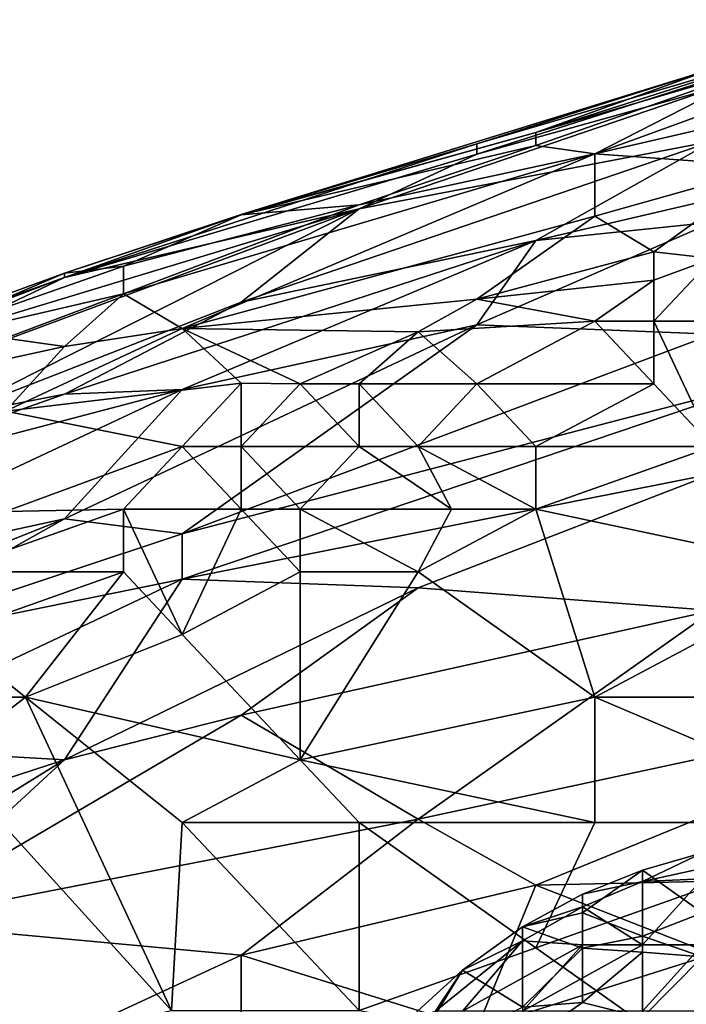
# Model space of a CAD drawing. Extents: x -0.375 to 0.375, y -0.309 to 0.309.
# Tile 97 of 226: x -0.29 to -0.266, y 0.255 to 0.29. Entities that reach past the tile are written whole.
import ezdxf

# ---------------------------------------------------------------- set-up
doc = ezdxf.new("R2010")
doc.units = 0

msp = doc.modelspace()

# ---------------------------------------------------------------- linework, layer by layer
for points in [[(-0.273658, 0.285725, 0.835604), (-0.26524, 0.288404, 0.839475), (-0.258926, 0.290077, 0.831732)], [(-0.273658, 0.285725, 0.835604), (-0.258926, 0.290077, 0.831732), (-0.273658, 0.285362, 0.831732)], [(-0.258926, 0.290077, 0.831732), (-0.26524, 0.287702, 0.827861), (-0.273658, 0.285362, 0.831732)], [(-0.271554, 0.286132, 0.845282), (-0.263135, 0.288592, 0.843346), (-0.258926, 0.290162, 0.839475)], [(-0.26524, 0.288404, 0.839475), (-0.271554, 0.286132, 0.845282), (-0.258926, 0.290162, 0.839475)], [(-0.26524, 0.288404, 0.839475), (-0.273658, 0.285725, 0.835604), (-0.282077, 0.283205, 0.839475)], [(-0.26524, 0.288404, 0.839475), (-0.282077, 0.283205, 0.839475), (-0.271554, 0.286132, 0.845282)], [(-0.271554, 0.285664, 0.847218), (-0.269449, 0.285375, 0.849153), (-0.263135, 0.288592, 0.843346)], [(-0.271554, 0.286132, 0.845282), (-0.271554, 0.285664, 0.847218), (-0.263135, 0.288592, 0.843346)], [(-0.263135, 0.288592, 0.843346), (-0.269449, 0.285375, 0.849153), (-0.261031, 0.288425, 0.845282)], [(-0.269449, 0.285375, 0.849153), (-0.258926, 0.287795, 0.847218), (-0.261031, 0.288425, 0.845282)], [(-0.277868, 0.283412, 0.827861), (-0.273658, 0.285362, 0.831732), (-0.26524, 0.287702, 0.827861)], [(-0.277868, 0.283412, 0.827861), (-0.26524, 0.287702, 0.827861), (-0.26524, 0.285822, 0.816247)], [(-0.269449, 0.285375, 0.849153), (-0.263135, 0.284921, 0.851089), (-0.258926, 0.287795, 0.847218)], [(-0.282077, 0.28319, 0.845282), (-0.271554, 0.285664, 0.847218), (-0.271554, 0.286132, 0.845282)], [(-0.282077, 0.28319, 0.845282), (-0.271554, 0.286132, 0.845282), (-0.282077, 0.283205, 0.839475)], [(-0.273658, 0.285725, 0.835604), (-0.273658, 0.285362, 0.831732), (-0.288391, 0.28096, 0.839475)], [(-0.288391, 0.28096, 0.839475), (-0.282077, 0.283205, 0.839475), (-0.273658, 0.285725, 0.835604)], [(-0.271554, 0.282276, 0.81044), (-0.282077, 0.280072, 0.818183), (-0.26524, 0.285822, 0.816247)], [(-0.277868, 0.283412, 0.827861), (-0.26524, 0.285822, 0.816247), (-0.282077, 0.280072, 0.818183)], [(-0.282077, 0.28319, 0.845282), (-0.277868, 0.283548, 0.849153), (-0.271554, 0.285664, 0.847218)], [(-0.271554, 0.285664, 0.847218), (-0.277868, 0.283548, 0.849153), (-0.269449, 0.285375, 0.849153)], [(-0.271554, 0.282276, 0.81044), (-0.26524, 0.285822, 0.816247), (-0.263135, 0.28424, 0.806569)], [(-0.288391, 0.28096, 0.839475), (-0.273658, 0.285362, 0.831732), (-0.277868, 0.283412, 0.827861)], [(-0.286286, 0.280371, 0.853025), (-0.284182, 0.279133, 0.856896), (-0.269449, 0.285375, 0.849153)], [(-0.286286, 0.280371, 0.853025), (-0.269449, 0.285375, 0.849153), (-0.277868, 0.283548, 0.849153)], [(-0.269449, 0.285375, 0.849153), (-0.284182, 0.279133, 0.856896), (-0.269449, 0.283141, 0.853025)], [(-0.269449, 0.285375, 0.849153), (-0.269449, 0.283141, 0.853025), (-0.263135, 0.284921, 0.851089)], [(-0.263135, 0.284921, 0.851089), (-0.269449, 0.283141, 0.853025), (-0.267345, 0.281869, 0.85496)], [(-0.26524, 0.281633, 0.855754), (-0.263135, 0.284921, 0.851089), (-0.267345, 0.281869, 0.85496)], [(-0.26524, 0.282927, 0.804633), (-0.271554, 0.282276, 0.81044), (-0.263135, 0.28424, 0.806569)], [(-0.296809, 0.276388, 0.829797), (-0.2926, 0.278943, 0.835604), (-0.277868, 0.283412, 0.827861)], [(-0.2926, 0.275971, 0.818183), (-0.296809, 0.276388, 0.829797), (-0.277868, 0.283412, 0.827861)], [(-0.2926, 0.278943, 0.835604), (-0.288391, 0.28096, 0.839475), (-0.277868, 0.283412, 0.827861)], [(-0.2926, 0.275971, 0.818183), (-0.277868, 0.283412, 0.827861), (-0.282077, 0.280072, 0.818183)], [(-0.286286, 0.281365, 0.849153), (-0.277868, 0.283548, 0.849153), (-0.282077, 0.28319, 0.845282)], [(-0.286286, 0.281365, 0.849153), (-0.286286, 0.280371, 0.853025), (-0.277868, 0.283548, 0.849153)], [(-0.288391, 0.281114, 0.845282), (-0.282077, 0.28319, 0.845282), (-0.282077, 0.283205, 0.839475)], [(-0.288391, 0.28096, 0.839475), (-0.288391, 0.281114, 0.845282), (-0.282077, 0.283205, 0.839475)], [(-0.288391, 0.281114, 0.845282), (-0.286286, 0.281365, 0.849153), (-0.282077, 0.28319, 0.845282)], [(-0.284182, 0.279133, 0.856896), (-0.273658, 0.280187, 0.856896), (-0.269449, 0.283141, 0.853025)], [(-0.273658, 0.280187, 0.856896), (-0.267345, 0.281869, 0.85496), (-0.269449, 0.283141, 0.853025)], [(-0.273658, 0.279265, 0.802697), (-0.271554, 0.282276, 0.81044), (-0.26524, 0.282927, 0.804633)], [(-0.26524, 0.282927, 0.804633), (-0.26524, 0.278929, 0.793019), (-0.273658, 0.279265, 0.802697)], [(-0.288391, 0.276788, 0.814311), (-0.282077, 0.280072, 0.818183), (-0.271554, 0.282276, 0.81044)], [(-0.271554, 0.282276, 0.81044), (-0.284182, 0.27696, 0.808504), (-0.288391, 0.276788, 0.814311)], [(-0.273658, 0.279265, 0.802697), (-0.284182, 0.27696, 0.808504), (-0.271554, 0.282276, 0.81044)], [(-0.273658, 0.280187, 0.856896), (-0.267345, 0.280859, 0.856896), (-0.267345, 0.281869, 0.85496)], [(-0.26524, 0.281633, 0.855754), (-0.267345, 0.281869, 0.85496), (-0.267345, 0.280859, 0.856896)], [(-0.267345, 0.280859, 0.856896), (-0.267345, 0.279396, 0.858105), (-0.26524, 0.281633, 0.855754)], [(-0.267345, 0.279396, 0.858105), (-0.261031, 0.279396, 0.856651), (-0.26524, 0.281633, 0.855754)], [(-0.294705, 0.278422, 0.851089), (-0.286286, 0.280371, 0.853025), (-0.286286, 0.281365, 0.849153)], [(-0.288391, 0.281114, 0.845282), (-0.294705, 0.278422, 0.851089), (-0.286286, 0.281365, 0.849153)], [(-0.307332, 0.274187, 0.847218), (-0.288391, 0.281114, 0.845282), (-0.288391, 0.28096, 0.839475)], [(-0.294705, 0.278422, 0.851089), (-0.288391, 0.281114, 0.845282), (-0.307332, 0.274187, 0.847218)], [(-0.288391, 0.28096, 0.839475), (-0.2926, 0.278943, 0.835604), (-0.307332, 0.273779, 0.841411)], [(-0.307332, 0.274187, 0.847218), (-0.288391, 0.28096, 0.839475), (-0.307332, 0.273779, 0.841411)], [(-0.273658, 0.280187, 0.856896), (-0.269449, 0.279396, 0.858425), (-0.267345, 0.280859, 0.856896)], [(-0.269449, 0.279396, 0.858425), (-0.267345, 0.279396, 0.858105), (-0.267345, 0.280859, 0.856896)], [(-0.290495, 0.278791, 0.85496), (-0.286286, 0.280371, 0.853025), (-0.294705, 0.278422, 0.851089)], [(-0.286286, 0.280371, 0.853025), (-0.290495, 0.278791, 0.85496), (-0.288391, 0.278494, 0.856896)], [(-0.288391, 0.278494, 0.856896), (-0.284182, 0.279133, 0.856896), (-0.286286, 0.280371, 0.853025)], [(-0.288391, 0.276788, 0.814311), (-0.2926, 0.275971, 0.818183), (-0.282077, 0.280072, 0.818183)], [(-0.284182, 0.279133, 0.856896), (-0.275763, 0.279016, 0.858832), (-0.273658, 0.280187, 0.856896)], [(-0.275763, 0.279016, 0.858832), (-0.269449, 0.279396, 0.858425), (-0.273658, 0.280187, 0.856896)], [(-0.273658, 0.279265, 0.802697), (-0.288391, 0.272343, 0.798826), (-0.284182, 0.27696, 0.808504)], [(-0.284182, 0.271806, 0.793019), (-0.288391, 0.272343, 0.798826), (-0.273658, 0.279265, 0.802697)], [(-0.284182, 0.271806, 0.793019), (-0.273658, 0.279265, 0.802697), (-0.26524, 0.278929, 0.793019)], [(-0.275763, 0.279016, 0.858832), (-0.273658, 0.277158, 0.86051), (-0.269449, 0.279396, 0.858425)], [(-0.269449, 0.279396, 0.858425), (-0.273658, 0.277158, 0.86051), (-0.267345, 0.277158, 0.858402)], [(-0.267345, 0.277158, 0.858402), (-0.267345, 0.279396, 0.858105), (-0.269449, 0.279396, 0.858425)], [(-0.26524, 0.274921, 0.857393), (-0.261031, 0.279396, 0.856651), (-0.267345, 0.279396, 0.858105)], [(-0.267345, 0.277158, 0.858402), (-0.26524, 0.274921, 0.857393), (-0.267345, 0.279396, 0.858105)], [(-0.290495, 0.27618, 0.860767), (-0.284182, 0.279133, 0.856896), (-0.288391, 0.278494, 0.856896)], [(-0.284182, 0.279133, 0.856896), (-0.290495, 0.27618, 0.860767), (-0.282077, 0.277183, 0.860767)], [(-0.279972, 0.277158, 0.861232), (-0.275763, 0.279016, 0.858832), (-0.284182, 0.279133, 0.856896)], [(-0.284182, 0.279133, 0.856896), (-0.282077, 0.277183, 0.860767), (-0.279972, 0.277158, 0.861232)], [(-0.263135, 0.277293, 0.787212), (-0.284182, 0.271806, 0.793019), (-0.26524, 0.278929, 0.793019)], [(-0.279972, 0.277158, 0.861232), (-0.277868, 0.277158, 0.861231), (-0.275763, 0.279016, 0.858832)], [(-0.277868, 0.277158, 0.861231), (-0.273658, 0.277158, 0.86051), (-0.275763, 0.279016, 0.858832)], [(-0.2926, 0.27758, 0.856896), (-0.288391, 0.278494, 0.856896), (-0.290495, 0.278791, 0.85496)], [(-0.288391, 0.278494, 0.856896), (-0.2926, 0.27758, 0.856896), (-0.290495, 0.27618, 0.860767)], [(-0.290495, 0.27618, 0.860767), (-0.284182, 0.274921, 0.863817), (-0.282077, 0.277183, 0.860767)], [(-0.263135, 0.277293, 0.787212), (-0.284182, 0.270183, 0.789147), (-0.284182, 0.271806, 0.793019)], [(-0.263135, 0.277293, 0.787212), (-0.26524, 0.273939, 0.781405), (-0.284182, 0.270183, 0.789147)], [(-0.284182, 0.274921, 0.863817), (-0.282077, 0.274921, 0.86357), (-0.282077, 0.277183, 0.860767)], [(-0.282077, 0.277183, 0.860767), (-0.282077, 0.274921, 0.86357), (-0.279972, 0.277158, 0.861232)], [(-0.282077, 0.274921, 0.86357), (-0.277868, 0.274921, 0.862392), (-0.279972, 0.277158, 0.861232)], [(-0.277868, 0.274921, 0.862392), (-0.277868, 0.277158, 0.861231), (-0.279972, 0.277158, 0.861232)], [(-0.275763, 0.274921, 0.861501), (-0.273658, 0.277158, 0.86051), (-0.277868, 0.277158, 0.861231)], [(-0.277868, 0.274921, 0.862392), (-0.275763, 0.274921, 0.861501), (-0.277868, 0.277158, 0.861231)], [(-0.275763, 0.274921, 0.861501), (-0.271554, 0.274921, 0.859538), (-0.273658, 0.277158, 0.86051)], [(-0.271554, 0.274921, 0.859538), (-0.267345, 0.277158, 0.858402), (-0.273658, 0.277158, 0.86051)], [(-0.271554, 0.274921, 0.859538), (-0.26524, 0.274921, 0.857393), (-0.267345, 0.277158, 0.858402)], [(-0.284182, 0.27696, 0.808504), (-0.288391, 0.272343, 0.798826), (-0.298914, 0.270058, 0.804633)], [(-0.284182, 0.27696, 0.808504), (-0.298914, 0.273087, 0.816247), (-0.288391, 0.276788, 0.814311)], [(-0.298914, 0.270058, 0.804633), (-0.298914, 0.273087, 0.816247), (-0.284182, 0.27696, 0.808504)], [(-0.298914, 0.273087, 0.816247), (-0.2926, 0.275971, 0.818183), (-0.288391, 0.276788, 0.814311)], [(-0.284182, 0.274921, 0.863817), (-0.290495, 0.27618, 0.860767), (-0.290495, 0.272599, 0.866574)], [(-0.290495, 0.272599, 0.866574), (-0.286286, 0.272683, 0.866107), (-0.284182, 0.274921, 0.863817)], [(-0.286286, 0.272683, 0.866107), (-0.282077, 0.272683, 0.864474), (-0.284182, 0.274921, 0.863817)], [(-0.282077, 0.272683, 0.864474), (-0.282077, 0.274921, 0.86357), (-0.284182, 0.274921, 0.863817)], [(-0.279972, 0.272683, 0.863339), (-0.277868, 0.274921, 0.862392), (-0.282077, 0.274921, 0.86357)], [(-0.282077, 0.272683, 0.864474), (-0.279972, 0.272683, 0.863339), (-0.282077, 0.274921, 0.86357)], [(-0.279972, 0.272683, 0.863339), (-0.274563, 0.272683, 0.860767), (-0.277868, 0.274921, 0.862392)], [(-0.274563, 0.272683, 0.860767), (-0.275763, 0.274921, 0.861501), (-0.277868, 0.274921, 0.862392)], [(-0.271554, 0.272683, 0.859709), (-0.271554, 0.274921, 0.859538), (-0.275763, 0.274921, 0.861501)], [(-0.274563, 0.272683, 0.860767), (-0.271554, 0.272683, 0.859709), (-0.275763, 0.274921, 0.861501)], [(-0.26524, 0.274921, 0.857393), (-0.271554, 0.274921, 0.859538), (-0.271554, 0.272683, 0.859709)], [(-0.261031, 0.270446, 0.857659), (-0.26524, 0.274921, 0.857393), (-0.271554, 0.272683, 0.859709)], [(-0.26524, 0.273939, 0.781405), (-0.275763, 0.269873, 0.781405), (-0.284182, 0.270183, 0.789147)], [(-0.26524, 0.273939, 0.781405), (-0.26524, 0.269067, 0.771726), (-0.275763, 0.269873, 0.781405)], [(-0.2926, 0.270446, 0.868912), (-0.286286, 0.272683, 0.866107), (-0.290495, 0.272599, 0.866574)], [(-0.2926, 0.270446, 0.868912), (-0.286286, 0.270446, 0.866753), (-0.286286, 0.272683, 0.866107)], [(-0.284182, 0.268208, 0.86549), (-0.282077, 0.272683, 0.864474), (-0.286286, 0.272683, 0.866107)], [(-0.284182, 0.268208, 0.86549), (-0.286286, 0.272683, 0.866107), (-0.286286, 0.270446, 0.866753)], [(-0.284182, 0.268208, 0.86549), (-0.279972, 0.270446, 0.863329), (-0.282077, 0.272683, 0.864474)], [(-0.279972, 0.270446, 0.863329), (-0.279972, 0.272683, 0.863339), (-0.282077, 0.272683, 0.864474)], [(-0.275763, 0.270446, 0.861749), (-0.274563, 0.272683, 0.860767), (-0.279972, 0.272683, 0.863339)], [(-0.279972, 0.270446, 0.863329), (-0.275763, 0.270446, 0.861749), (-0.279972, 0.272683, 0.863339)], [(-0.275763, 0.270446, 0.861749), (-0.271554, 0.272683, 0.859709), (-0.274563, 0.272683, 0.860767)], [(-0.269449, 0.265971, 0.860869), (-0.271554, 0.272683, 0.859709), (-0.275763, 0.270446, 0.861749)], [(-0.269449, 0.265971, 0.860869), (-0.261031, 0.270446, 0.857659), (-0.271554, 0.272683, 0.859709)], [(-0.298914, 0.270058, 0.804633), (-0.288391, 0.272343, 0.798826), (-0.307332, 0.264789, 0.798826)], [(-0.307332, 0.264789, 0.798826), (-0.288391, 0.272343, 0.798826), (-0.296809, 0.267607, 0.794954)], [(-0.296809, 0.267607, 0.794954), (-0.288391, 0.272343, 0.798826), (-0.284182, 0.271806, 0.793019)], [(-0.296809, 0.267607, 0.794954), (-0.284182, 0.271806, 0.793019), (-0.284182, 0.270183, 0.789147)], [(-0.2926, 0.270446, 0.868912), (-0.2926, 0.268208, 0.870183), (-0.286286, 0.270446, 0.866753)], [(-0.2926, 0.268208, 0.870183), (-0.289785, 0.265971, 0.86851), (-0.286286, 0.270446, 0.866753)], [(-0.289785, 0.265971, 0.86851), (-0.284182, 0.268208, 0.86549), (-0.286286, 0.270446, 0.866753)], [(-0.279972, 0.263733, 0.865101), (-0.279972, 0.270446, 0.863329), (-0.284182, 0.268208, 0.86549)], [(-0.279972, 0.263733, 0.865101), (-0.269449, 0.265971, 0.860869), (-0.275763, 0.270446, 0.861749)], [(-0.279972, 0.263733, 0.865101), (-0.275763, 0.270446, 0.861749), (-0.279972, 0.270446, 0.863329)], [(-0.261031, 0.265971, 0.858553), (-0.261031, 0.270446, 0.857659), (-0.269449, 0.265971, 0.860869)], [(-0.296809, 0.26422, 0.787212), (-0.296809, 0.267607, 0.794954), (-0.284182, 0.270183, 0.789147)], [(-0.288391, 0.263733, 0.779331), (-0.296809, 0.26422, 0.787212), (-0.284182, 0.270183, 0.789147)], [(-0.275763, 0.269873, 0.781405), (-0.288391, 0.263733, 0.779331), (-0.284182, 0.270183, 0.789147)], [(-0.282077, 0.265328, 0.777533), (-0.288391, 0.263733, 0.779331), (-0.275763, 0.269873, 0.781405)], [(-0.26524, 0.269067, 0.771726), (-0.282077, 0.265328, 0.777533), (-0.275763, 0.269873, 0.781405)], [(-0.26524, 0.269067, 0.771726), (-0.275763, 0.261616, 0.765919), (-0.282077, 0.265328, 0.777533)], [(-0.254717, 0.266131, 0.758177), (-0.275763, 0.261616, 0.765919), (-0.26524, 0.269067, 0.771726)], [(-0.294705, 0.265971, 0.871662), (-0.289785, 0.265971, 0.86851), (-0.2926, 0.268208, 0.870183)], [(-0.279972, 0.263733, 0.865101), (-0.284182, 0.268208, 0.86549), (-0.289785, 0.265971, 0.86851)], [(-0.292693, 0.263733, 0.870446), (-0.289785, 0.265971, 0.86851), (-0.294705, 0.265971, 0.871662)], [(-0.284573, 0.254784, 0.86851), (-0.289785, 0.265971, 0.86851), (-0.292693, 0.263733, 0.870446)], [(-0.284182, 0.261496, 0.8672), (-0.279972, 0.263733, 0.865101), (-0.289785, 0.265971, 0.86851)], [(-0.284182, 0.261496, 0.8672), (-0.289785, 0.265971, 0.86851), (-0.284573, 0.254784, 0.86851)], [(-0.269449, 0.261496, 0.861719), (-0.269449, 0.265971, 0.860869), (-0.279972, 0.263733, 0.865101)], [(-0.271554, 0.259259, 0.758182), (-0.275763, 0.261616, 0.765919), (-0.254717, 0.266131, 0.758177)], [(-0.254717, 0.266131, 0.758177), (-0.261031, 0.259495, 0.750434), (-0.271554, 0.259259, 0.758182)], [(-0.258926, 0.261496, 0.858424), (-0.261031, 0.265971, 0.858553), (-0.269449, 0.265971, 0.860869)], [(-0.269449, 0.261496, 0.861719), (-0.258926, 0.261496, 0.858424), (-0.269449, 0.265971, 0.860869)], [(-0.294705, 0.25792, 0.773662), (-0.282077, 0.265328, 0.777533), (-0.275763, 0.261616, 0.765919)], [(-0.282077, 0.265328, 0.777533), (-0.294705, 0.25792, 0.773662), (-0.288391, 0.263733, 0.779331)], [(-0.288391, 0.263733, 0.779331), (-0.311542, 0.256186, 0.78334), (-0.296809, 0.26422, 0.787212)], [(-0.305228, 0.253326, 0.773662), (-0.311542, 0.256186, 0.78334), (-0.288391, 0.263733, 0.779331)], [(-0.305228, 0.253326, 0.773662), (-0.288391, 0.263733, 0.779331), (-0.294705, 0.25792, 0.773662)], [(-0.284573, 0.254784, 0.86851), (-0.292693, 0.263733, 0.870446), (-0.294705, 0.252546, 0.874213)], [(-0.279972, 0.263733, 0.865101), (-0.284182, 0.261496, 0.8672), (-0.277868, 0.261496, 0.864759)], [(-0.269449, 0.261496, 0.861719), (-0.279972, 0.263733, 0.865101), (-0.277868, 0.261496, 0.864759)], [(-0.282077, 0.256756, 0.762048), (-0.294705, 0.25792, 0.773662), (-0.275763, 0.261616, 0.765919)], [(-0.282077, 0.256756, 0.762048), (-0.275763, 0.261616, 0.765919), (-0.271554, 0.259259, 0.758182)], [(-0.284573, 0.254784, 0.86851), (-0.277868, 0.254784, 0.865609), (-0.284182, 0.261496, 0.8672)], [(-0.277868, 0.254784, 0.865609), (-0.277868, 0.261496, 0.864759), (-0.284182, 0.261496, 0.8672)], [(-0.271554, 0.257021, 0.862909), (-0.269449, 0.261496, 0.861719), (-0.277868, 0.261496, 0.864759)], [(-0.277868, 0.254784, 0.865609), (-0.271554, 0.257021, 0.862909), (-0.277868, 0.261496, 0.864759)], [(-0.271554, 0.257021, 0.862909), (-0.258926, 0.261496, 0.858424), (-0.269449, 0.261496, 0.861719)], [(-0.26524, 0.252546, 0.860642), (-0.258926, 0.261496, 0.858424), (-0.271554, 0.257021, 0.862909)], [(-0.26775, 0.259388, 0.005942), (-0.265609, 0.26041, 0.009818), (-0.263467, 0.260331, 0.005942)], [(-0.26775, 0.259794, 0.009818), (-0.265609, 0.258267, 0.025324), (-0.265609, 0.26041, 0.009818)], [(-0.26775, 0.259388, 0.005942), (-0.26775, 0.259794, 0.009818), (-0.265609, 0.26041, 0.009818)], [(-0.263467, 0.260331, 0.005942), (-0.265609, 0.25948, 0.004899), (-0.26775, 0.259388, 0.005942)], [(-0.26524, 0.256787, 0.748498), (-0.271554, 0.259259, 0.758182), (-0.261031, 0.259495, 0.750434)], [(-0.269892, 0.25827, 0.013695), (-0.26775, 0.257433, 0.025324), (-0.26775, 0.259794, 0.009818)], [(-0.269892, 0.258941, 0.009818), (-0.269892, 0.25827, 0.013695), (-0.26775, 0.259794, 0.009818)], [(-0.26775, 0.259388, 0.005942), (-0.269892, 0.258941, 0.009818), (-0.26775, 0.259794, 0.009818)], [(-0.26775, 0.259794, 0.009818), (-0.26775, 0.257433, 0.025324), (-0.265609, 0.258267, 0.025324)], [(-0.26775, 0.257121, 0.002399), (-0.265609, 0.25948, 0.004899), (-0.265609, 0.257121, 0.001802)], [(-0.26775, 0.257121, 0.002399), (-0.26775, 0.259388, 0.005942), (-0.265609, 0.25948, 0.004899)], [(-0.273658, 0.254129, 0.750434), (-0.282077, 0.256756, 0.762048), (-0.271554, 0.259259, 0.758182)], [(-0.26524, 0.256787, 0.748498), (-0.273658, 0.254129, 0.750434), (-0.271554, 0.259259, 0.758182)], [(-0.26775, 0.259388, 0.005942), (-0.269892, 0.258484, 0.005942), (-0.269892, 0.258941, 0.009818)], [(-0.26775, 0.259388, 0.005942), (-0.26775, 0.257121, 0.002399), (-0.269892, 0.258484, 0.005942)], [(-0.272033, 0.25777, 0.009818), (-0.269892, 0.25827, 0.013695), (-0.269892, 0.258941, 0.009818)], [(-0.272033, 0.25777, 0.009818), (-0.269892, 0.258941, 0.009818), (-0.269892, 0.258484, 0.005942)], [(-0.272033, 0.257272, 0.005942), (-0.272033, 0.25777, 0.009818), (-0.269892, 0.258484, 0.005942)], [(-0.269892, 0.258484, 0.005942), (-0.269892, 0.257121, 0.003564), (-0.272033, 0.257272, 0.005942)], [(-0.26775, 0.257121, 0.002399), (-0.269892, 0.257121, 0.003564), (-0.269892, 0.258484, 0.005942)], [(-0.272033, 0.25777, 0.009818), (-0.269892, 0.257002, 0.021447), (-0.269892, 0.25827, 0.013695)], [(-0.269892, 0.257002, 0.021447), (-0.26775, 0.257433, 0.025324), (-0.269892, 0.25827, 0.013695)], [(-0.26775, 0.257433, 0.025324), (-0.265609, 0.2567, 0.036953), (-0.265609, 0.258267, 0.025324)], [(-0.282077, 0.256756, 0.762048), (-0.2926, 0.251884, 0.762048), (-0.294705, 0.25792, 0.773662)], [(-0.272033, 0.257272, 0.005942), (-0.274175, 0.25622, 0.009818), (-0.272033, 0.25777, 0.009818)], [(-0.274175, 0.25622, 0.009818), (-0.272033, 0.254901, 0.025324), (-0.272033, 0.25777, 0.009818)], [(-0.272033, 0.25777, 0.009818), (-0.272033, 0.254901, 0.025324), (-0.269892, 0.257002, 0.021447)], [(-0.269892, 0.257002, 0.021447), (-0.26775, 0.25687, 0.0292), (-0.26775, 0.257433, 0.025324)], [(-0.26775, 0.25687, 0.0292), (-0.265609, 0.2567, 0.036953), (-0.26775, 0.257433, 0.025324)], [(-0.277868, 0.254784, 0.865609), (-0.26524, 0.252546, 0.860642), (-0.271554, 0.257021, 0.862909)], [(-0.272033, 0.257272, 0.005942), (-0.275138, 0.254763, 0.005942), (-0.274175, 0.25622, 0.009818)], [(-0.274175, 0.254763, 0.004542), (-0.275138, 0.254763, 0.005942), (-0.272033, 0.257272, 0.005942)], [(-0.269892, 0.257121, 0.003564), (-0.274175, 0.254763, 0.004542), (-0.272033, 0.257272, 0.005942)], [(-0.272033, 0.254763, 0.002444), (-0.274175, 0.254763, 0.004542), (-0.269892, 0.257121, 0.003564)], [(-0.272033, 0.254763, 0.002444), (-0.269892, 0.257121, 0.003564), (-0.26775, 0.257121, 0.002399)], [(-0.26775, 0.254763, 0.000981), (-0.272033, 0.254763, 0.002444), (-0.26775, 0.257121, 0.002399)], [(-0.265609, 0.257121, 0.001802), (-0.26775, 0.254763, 0.000981), (-0.26775, 0.257121, 0.002399)], [(-0.26775, 0.254763, 0.000981), (-0.265609, 0.257121, 0.001802), (-0.263467, 0.254763, 0.000611)], [(-0.282077, 0.252303, 0.754305), (-0.2926, 0.251884, 0.762048), (-0.282077, 0.256756, 0.762048)], [(-0.282077, 0.252303, 0.754305), (-0.282077, 0.256756, 0.762048), (-0.273658, 0.254129, 0.750434)], [(-0.26524, 0.253872, 0.742691), (-0.273658, 0.254129, 0.750434), (-0.26524, 0.256787, 0.748498)], [(-0.272033, 0.254901, 0.025324), (-0.269892, 0.255062, 0.033076), (-0.269892, 0.257002, 0.021447)], [(-0.269892, 0.257002, 0.021447), (-0.269892, 0.255062, 0.033076), (-0.26775, 0.25687, 0.0292)], [(-0.269892, 0.255062, 0.033076), (-0.26775, 0.25453, 0.044706), (-0.26775, 0.25687, 0.0292)], [(-0.26775, 0.25687, 0.0292), (-0.26775, 0.25453, 0.044706), (-0.265609, 0.2567, 0.036953)], [(-0.26775, 0.25453, 0.044706), (-0.265609, 0.254498, 0.052458), (-0.265609, 0.2567, 0.036953)], [(-0.275138, 0.254763, 0.005942), (-0.276316, 0.254273, 0.009818), (-0.274175, 0.25622, 0.009818)], [(-0.274175, 0.25622, 0.009818), (-0.276316, 0.252714, 0.017571), (-0.272033, 0.254901, 0.025324)], [(-0.276316, 0.254273, 0.009818), (-0.276316, 0.252714, 0.017571), (-0.274175, 0.25622, 0.009818)], [(-0.272033, 0.253563, 0.033076), (-0.26775, 0.25453, 0.044706), (-0.269892, 0.255062, 0.033076)], [(-0.272033, 0.253563, 0.033076), (-0.269892, 0.255062, 0.033076), (-0.272033, 0.254901, 0.025324)]]:
    msp.add_3dface(points)

doc.saveas('drawing.dxf')
